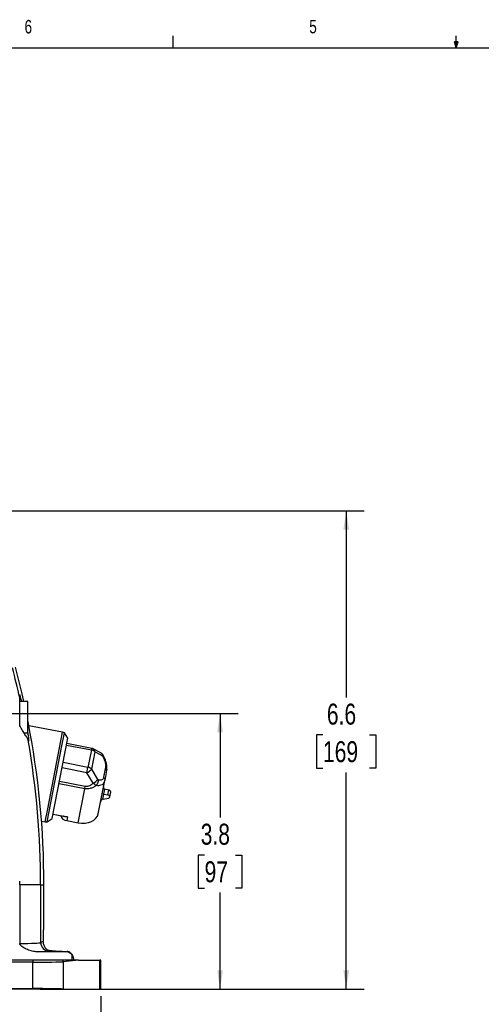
# Model space of a CAD drawing. Header units: inches. Extents: x 0.4 to 16.6, y 0.2 to 10.8.
# Tile 13 of 28: x 5.5 to 8.7, y 4 to 10.8. Entities that reach past the tile are written whole.
import ezdxf

# ---------------------------------------------------------------- set-up
doc = ezdxf.new("R2010")
doc.units = ezdxf.units.IN
doc.header["$MEASUREMENT"] = 0
doc.layers.add('BORDER', color=7, linetype='Continuous', lineweight=25)
doc.layers.add('SLD-0', color=7, linetype='Continuous', lineweight=25)
doc.styles.add('SLDTEXTSTYLE0', font='TXT', dxfattribs={"width": 0.75})
doc.dimstyles.new('SLDDIMSTYLE0', dxfattribs={"dimtxt": 0.145833, "dimasz": 0.13, "dimexe": 0, "dimexo": 0.0625, "dimgap": 0.036458, "dimtad": 0, "dimtih": 1, "dimtoh": 1, "dimdec": 1, "dimlfac": 2, "dimrnd": 1e-09, "dimzin": 12, "dimdsep": 46, "dimtxsty": 'SLDTEXTSTYLE0', "dimsah": 1, "dimcen": 0.09, "dimadec": 0, "dimazin": 3, "dimtfac": 1, "dimtdec": 1, "dimtofl": 0, "dimtmove": 0, "dimatfit": 3, "dimfxl": 0, "dimfrac": 2, "dimtolj": 1, "dimtzin": 12, "dimarcsym": 0})

# ---------------------------------------------------------------- blocks, each defined once
blk = doc.blocks.new('_D')
at = {"layer": 'SLD-0'}
for p, q in [((4.7689, 7.4217), (7.8609, 7.4217)), ((7.7359, 7.4217), (7.7359, 6.1254)), ((7.5743, 5.8641), (7.5299, 5.8641)), ((7.5299, 5.8641), (7.5299, 5.6324)), ((7.8976, 5.8641), (7.9419, 5.8641)), ((7.9419, 5.8641), (7.9419, 5.6324)), ((7.5299, 5.6324), (7.5743, 5.6324)), ((7.9419, 5.6324), (7.8976, 5.6324)), ((7.7359, 4.0967), (7.7359, 5.6028)), ((5.6064, 4.0967), (7.8609, 4.0967))]:
    blk.add_line(p, q, dxfattribs=at)
for points in [[(7.7359, 7.4217), (7.7159, 7.2917), (7.7559, 7.2917)], [(7.7359, 4.0967), (7.7559, 4.2267), (7.7159, 4.2267)]]:
    blk.add_solid(points, dxfattribs=at)
at = {"layer": 'SLD-0', "char_height": 0.14583, "attachment_point": 1, "style": 'SLDTEXTSTYLE0'}
for s, insert in [('6.6', (7.6013, 6.0817)), ('169', (7.5743, 5.8204))]:
    blk.add_mtext(s, dxfattribs=dict(at, insert=insert))
blk = doc.blocks.new('_D_2')
at = {"layer": 'SLD-0'}
for p, q in [((4.2657, 6.0126), (6.9835, 6.0126)), ((6.8585, 6.0126), (6.8585, 5.2901)), ((6.7508, 5.0288), (6.7064, 5.0288)), ((6.7064, 5.0288), (6.7064, 4.7971)), ((6.9663, 5.0288), (7.0107, 5.0288)), ((7.0107, 5.0288), (7.0107, 4.7971)), ((6.7064, 4.7971), (6.7508, 4.7971)), ((7.0107, 4.7971), (6.9663, 4.7971)), ((6.8585, 4.0967), (6.8585, 4.7675)), ((5.6064, 4.0967), (6.9835, 4.0967))]:
    blk.add_line(p, q, dxfattribs=at)
for points in [[(6.8585, 6.0126), (6.8385, 5.8826), (6.8785, 5.8826)], [(6.8585, 4.0967), (6.8785, 4.2267), (6.8385, 4.2267)]]:
    blk.add_solid(points, dxfattribs=at)
at = {"layer": 'SLD-0', "char_height": 0.14583, "attachment_point": 1, "style": 'SLDTEXTSTYLE0'}
for s, insert in [('3.8', (6.7239, 5.2464)), ('97', (6.7508, 4.9851))]:
    blk.add_mtext(s, dxfattribs=dict(at, insert=insert))
blk = doc.blocks.new('_D_4')
at = {"layer": 'SLD-0'}
for p, q in [((4.2157, 5.9626), (4.2157, 3.3962)), ((6.03, 4.0467), (6.03, 3.3962)), ((4.2157, 3.5212), (4.7475, 3.5212)), ((4.9171, 3.5212), (4.8727, 3.5212)), ((4.8727, 3.5212), (4.8727, 3.2895)), ((5.1326, 3.5212), (5.1769, 3.5212)), ((5.1769, 3.5212), (5.1769, 3.2895)), ((6.03, 3.5212), (5.3021, 3.5212)), ((4.8727, 3.2895), (4.9171, 3.2895)), ((5.1769, 3.2895), (5.1326, 3.2895))]:
    blk.add_line(p, q, dxfattribs=at)
for points in [[(4.2157, 3.5212), (4.3457, 3.5012), (4.3457, 3.5412)], [(6.03, 3.5212), (5.9, 3.5412), (5.9, 3.5012)]]:
    blk.add_solid(points, dxfattribs=at)
at = {"layer": 'SLD-0', "char_height": 0.14583, "attachment_point": 1, "style": 'SLDTEXTSTYLE0'}
for s, insert in [('3.6', (4.8902, 3.7388)), ('92', (4.9171, 3.4775))]:
    blk.add_mtext(s, dxfattribs=dict(at, insert=insert))

msp = doc.modelspace()

# ---------------------------------------------------------------- linework, layer by layer
at = {"color": 7, "linetype": 'Continuous', "lineweight": 25}
for p, q in [((5.5207, 6.0975), (5.4657, 6.0975)), ((5.5207, 6.0971), (5.5207, 6.0975)), ((5.5207, 5.8788), (5.5207, 6.0971)), ((5.763, 5.8824), (5.529, 5.9279)), ((5.494, 5.8788), (5.5207, 5.8788)), ((5.5243, 5.8276), (5.5277, 5.821)), ((5.6596, 5.3505), (5.763, 5.8824)), ((5.6918, 5.2835), (5.8002, 5.8412)), ((5.7581, 5.787), (5.7758, 5.8775)), ((5.7758, 5.8775), (5.763, 5.8824)), ((5.8002, 5.8412), (5.7758, 5.8775)), ((5.6555, 5.259), (5.7581, 5.787)), ((5.9656, 5.7707), (5.793, 5.8042)), ((5.9634, 5.7592), (5.9399, 5.6385)), ((6.0284, 5.7397), (5.9766, 5.7669)), ((5.9661, 5.625), (5.9896, 5.7457)), ((5.9896, 5.7457), (6.0415, 5.7185)), ((5.9326, 5.6006), (5.9399, 5.6385)), ((6.0093, 5.5529), (5.9661, 5.625)), ((6.0622, 5.6392), (6.0486, 5.5694)), ((6.0698, 5.6173), (6.0563, 5.5476)), ((5.9757, 5.5285), (5.9326, 5.6006)), ((6.0113, 5.3161), (6.0563, 5.5476)), ((5.8717, 5.2532), (5.9178, 5.4901)), ((5.9178, 5.4901), (5.9212, 5.5077)), ((6.0545, 5.4862), (6.0479, 5.4522)), ((6.0849, 5.4803), (6.0545, 5.4862)), ((6.0782, 5.4463), (6.0849, 5.4803)), ((6.0479, 5.4522), (6.0381, 5.4541)), ((6.0479, 5.4522), (6.0409, 5.4161)), ((6.0461, 5.4176), (6.082, 5.4247)), ((6.0479, 5.4522), (6.0782, 5.4463)), ((6.0914, 5.4326), (6.098, 5.4666)), ((5.6419, 5.2592), (5.6596, 5.3505)), ((5.6555, 5.259), (5.6918, 5.2835)), ((5.6975, 5.3126), (5.7796, 5.2966)), ((5.7973, 5.2947), (5.7922, 5.2687)), ((5.6169, 5.2641), (5.6419, 5.2592)), ((5.6419, 5.2592), (5.6555, 5.259)), ((5.7922, 5.2687), (5.8717, 5.2532)), ((5.6109, 4.8217), (5.4651, 4.8217)), ((5.4651, 4.8217), (5.4651, 4.4136)), ((5.6109, 4.8217), (5.6109, 4.4197)), ((5.6109, 4.8217), (5.6334, 4.8217)), ((5.6334, 4.5092), (5.6334, 4.8217)), ((5.6276, 4.5092), (5.6276, 4.4297)), ((5.6276, 4.5092), (5.6334, 4.5092)), ((5.6109, 4.4197), (5.6276, 4.4297)), ((5.781, 4.3561), (5.5872, 4.3561)), ((5.6763, 4.3645), (5.6699, 4.3607)), ((5.781, 4.3561), (5.7956, 4.3575)), ((5.8283, 4.3362), (5.8283, 4.2967)), ((5.5564, 4.2838), (2.5855, 4.2838)), ((5.5564, 4.2967), (5.3795, 4.2967)), ((5.5564, 4.2967), (5.5564, 4.2838)), ((5.5564, 4.0996), (5.5564, 4.2838)), ((5.8736, 4.2967), (5.7675, 4.2967)), ((5.8736, 4.2967), (5.7683, 4.2868)), ((5.7683, 4.2868), (5.7683, 4.0967)), ((5.8736, 4.2967), (6.0219, 4.2967)), ((6.0219, 4.0967), (6.0219, 4.2967)), ((6.03, 4.2967), (6.0219, 4.2967)), ((6.03, 4.0967), (6.03, 4.2967)), ((2.5855, 4.0996), (5.5564, 4.0996)), ((5.5564, 4.0967), (2.5855, 4.0967)), ((5.5564, 4.0967), (5.5564, 4.0996)), ((5.7683, 4.0967), (6.0219, 4.0967)), ((6.03, 4.0967), (6.0219, 4.0967))]:
    msp.add_line(p, q, dxfattribs=at)
at = {"color": 8, "linetype": 'Continuous', "lineweight": 25}
for p, q in [((5.7908, 5.7927), (5.9634, 5.7592)), ((5.9634, 5.7592), (5.9656, 5.7707)), ((5.9326, 5.6006), (5.76, 5.6342)), ((5.9399, 5.6385), (5.7674, 5.6721)), ((5.9178, 5.4901), (5.7387, 5.5249)), ((5.7422, 5.5425), (5.9212, 5.5077)), ((5.6978, 5.314), (5.7973, 5.2947)), ((5.7796, 5.2967), (5.7973, 5.2947))]:
    msp.add_line(p, q, dxfattribs=at)
at = {"color": 7, "linetype": 'Continuous', "lineweight": 25, "flags": 128}
for points in [[(5.4941, 6.0975), (5.4821, 6.1504), (5.436, 6.3363)], [(6.082, 5.4247), (6.0862, 5.4262), (6.0894, 5.4287), (6.0912, 5.4319), (6.0914, 5.4354), (6.09, 5.439), (6.0871, 5.4423), (6.083, 5.4448), (6.0782, 5.4463)], [(5.8717, 5.2532), (5.896, 5.2502), (5.92, 5.2507), (5.9427, 5.2546), (5.9634, 5.2618), (5.9813, 5.2719), (5.9955, 5.2847), (6.0057, 5.2997), (6.0113, 5.3161)]]:
    msp.add_lwpolyline(points, dxfattribs=at)
at = {"color": 7, "linetype": 'Continuous', "lineweight": 25}
for centre, radius, start, end in [((-0.2749, 4.8217), 5.8858, 12.754, 14.85317), ((-0.2749, 4.8217), 5.9083, 0, 11.07334), ((-0.2749, 4.8217), 5.8858, 0, 9.83992), ((5.9531, 5.7055), 0.0547, 62.86504, 79.12242), ((5.9582, 5.7151), 0.0438, 44.28456, 63.13642), ((5.8692, 5.723), 0.1378, 297.3633, 314.67736), ((5.9296, 5.5849), 0.0547, 62.86503, 79.12243), ((5.9348, 5.5944), 0.0438, 44.28456, 63.13642), ((5.9124, 5.6509), 0.1378, 297.3633, 314.67736), ((6.0841, 5.4664), 0.0139, 0.74699, 86.72422), ((6.0521, 5.3867), 0.0315, 101.07601, 110.77574), ((5.7967, 5.3175), 0.049, 197.92769, 264.78342), ((-0.2749, 4.8217), 5.74, 0, 0.24935), ((5.67, 4.4197), 0.059, 180.05913, 269.90595), ((5.7034, 4.2864), 0.0649, 0.38974, 9.1337)]:
    msp.add_arc(centre, radius, start, end, dxfattribs=at)
at = {"color": 8, "linetype": 'Continuous', "lineweight": 25}
for centre, radius, start, end in [((5.9634, 5.7442), 0.0262, 3.27365, 60.16194), ((6.0153, 5.717), 0.0263, 3.28813, 59.84315)]:
    msp.add_arc(centre, radius, start, end, dxfattribs=at)
at = {"color": 7, "linetype": 'Continuous', "lineweight": 25}
for centre, major_axis, ratio, start_param, end_param in [((6.0572, 5.5001), (-0.0027, -0.0139), 0.707107, 4.712389, 6.283185), ((5.4236, 4.4199), (0.1875, 0), 0.034426, 4.935562, 6.239552), ((5.4236, 4.361), (0.2465, 0), 0.026186, 5.438066, 6.239552), ((6.8704, 4.3742), (1.25, 0), 0.026186, 3.441753, 3.677398), ((5.7805, 4.2936), (-0.0646, -0.0061), 0.962763, 3.794589, 4.61541), ((5.5564, 4.2879), (0.22, 0), 0.018747, 4.712389, 6.010565), ((5.5564, 4.0955), (0.22, 0), 0.018747, 0.29741, 1.570796)]:
    msp.add_ellipse(centre, major_axis=major_axis, ratio=ratio, start_param=start_param, end_param=end_param, dxfattribs=at)
for points, knots in [([(5.4789, 6.0975), (5.4777, 6.1019), (5.4746, 6.1139), (5.47, 6.13), (5.4672, 6.1389), (5.4657, 6.1434)], [0, 0, 0, 0, 0.22262, 0.604912, 1, 1, 1, 1]), ([(5.4657, 5.9278), (5.4657, 5.9463), (5.4657, 5.9646), (5.4657, 5.9919), (5.4657, 6.001), (5.4657, 6.019), (5.4657, 6.0279), (5.4657, 6.0454), (5.4657, 6.054), (5.4657, 6.0708), (5.4657, 6.079), (5.4657, 6.0945), (5.4657, 6.1018), (5.4657, 6.1111), (5.4657, 6.1139), (5.4657, 6.1184), (5.4657, 6.1202), (5.4657, 6.1211)], [0, 0, 0, 0, 0.25, 0.25, 0.375, 0.375, 0.5, 0.5, 0.625, 0.625, 0.75, 0.75, 0.875, 0.875, 0.9375, 0.9375, 1, 1, 1, 1]), ([(5.5243, 5.8276), (5.5231, 5.8316), (5.5202, 5.8371), (5.5142, 5.8471), (5.512, 5.8508), (5.507, 5.8585), (5.5044, 5.8626), (5.4961, 5.8755), (5.4899, 5.8851), (5.4777, 5.9053), (5.4715, 5.9161), (5.4657, 5.9278)], [0, 0, 0, 0, 0.25, 0.25, 0.375, 0.375, 0.5, 0.5, 0.75, 0.75, 1, 1, 1, 1]), ([(5.5281, 5.8202), (5.5284, 5.8227), (5.5292, 5.8278), (5.5266, 5.855), (5.5225, 5.8819), (5.5207, 5.894)], [0, 0, 0, 0, 0.355951, 0.7102532, 1, 1, 1, 1]), ([(5.9762, 5.7665), (5.9751, 5.7672), (5.9723, 5.7691), (5.9685, 5.7703), (5.9661, 5.7705), (5.9656, 5.7705)], [0, 0, 0, 0, 0.351923, 0.881678, 1, 1, 1, 1]), ([(6.0449, 5.7235), (6.0434, 5.7259), (6.0398, 5.7314), (6.034, 5.7371), (6.0294, 5.7389), (6.0282, 5.7393)], [0, 0, 0, 0, 0.367356, 0.843172, 1, 1, 1, 1]), ([(6.0415, 5.7185), (6.0427, 5.7197), (6.0453, 5.722), (6.045, 5.723), (6.0449, 5.7235)], [0, 0, 0, 0, 0.489604, 1, 1, 1, 1]), ([(6.0415, 5.7185), (6.0458, 5.71), (6.0535, 5.6945), (6.0606, 5.6719), (6.0637, 5.6531), (6.0627, 5.6437), (6.0622, 5.6392)], [0, 0, 0, 0, 0.318086, 0.578862, 0.799636, 1, 1, 1, 1]), ([(6.0696, 5.6162), (6.0706, 5.6236), (6.0725, 5.639), (6.0682, 5.6662), (6.0591, 5.6955), (6.0496, 5.7142), (6.0448, 5.7239)], [0, 0, 0, 0, 0.223024, 0.46498, 0.72326, 1, 1, 1, 1]), ([(6.0622, 5.6392), (6.0636, 5.6376), (6.0664, 5.6342), (6.0691, 5.6287), (6.0705, 5.623), (6.0701, 5.6192), (6.0698, 5.6173)], [0, 0, 0, 0, 0.240896, 0.490924, 0.745622, 1, 1, 1, 1]), ([(6.0563, 5.5476), (6.0545, 5.5415), (6.0508, 5.529), (6.0379, 5.5167), (6.0198, 5.5096), (6.0043, 5.5109), (5.9962, 5.5116)], [0, 0, 0, 0, 0.224954, 0.458865, 0.715386, 1, 1, 1, 1]), ([(6.0486, 5.5694), (6.0475, 5.5656), (6.0451, 5.5575), (6.037, 5.5505), (6.025, 5.5478), (6.0149, 5.5511), (6.0093, 5.5529)], [0, 0, 0, 0, 0.200475, 0.421247, 0.682034, 1, 1, 1, 1]), ([(5.9962, 5.5116), (5.9894, 5.507), (5.9765, 5.4983), (5.9558, 5.4908), (5.9361, 5.4878), (5.9238, 5.4893), (5.9178, 5.4901)], [0, 0, 0, 0, 0.292303, 0.557649, 0.782589, 1, 1, 1, 1]), ([(5.9212, 5.5077), (5.9251, 5.5072), (5.9332, 5.5063), (5.9468, 5.5094), (5.9617, 5.5164), (5.9708, 5.5243), (5.9757, 5.5285)], [0, 0, 0, 0, 0.19305, 0.39655, 0.678702, 1, 1, 1, 1]), ([(5.9962, 5.5116), (5.9931, 5.5137), (5.987, 5.5177), (5.9795, 5.5249), (5.9757, 5.5285)], [0, 0, 0, 0, 0.5, 1, 1, 1, 1]), ([(6.0075, 5.531), (6.0075, 5.531), (6.0075, 5.531), (6.0075, 5.531), (6.0075, 5.531), (6.0075, 5.5309), (6.0074, 5.5308), (6.0074, 5.5306), (6.0072, 5.5302), (6.007, 5.5294), (6.0064, 5.5278), (6.0051, 5.5246), (6.0021, 5.5187), (5.9985, 5.5144), (5.9962, 5.5116)], [0, 0, 0, 0, 0.000246, 0.000666, 0.002022, 0.004035, 0.008059, 0.016107, 0.032203, 0.064389, 0.128722, 0.257061, 0.511171, 1, 1, 1, 1]), ([(6.0409, 5.4161), (6.0396, 5.4155), (6.036, 5.4136), (6.0307, 5.4074), (6.0279, 5.4008), (6.0269, 5.3965), (6.0268, 5.3958), (6.0268, 5.3958)], [0, 0, 0, 0, 0.186249, 0.490118, 0.92321, 0.994386, 1, 1, 1, 1]), ([(5.7973, 5.2947), (5.7912, 5.2943), (5.7829, 5.2937), (5.7737, 5.2965), (5.7704, 5.2986), (5.7689, 5.2996)], [0, 0, 0, 0, 0.597487, 0.816357, 1, 1, 1, 1]), ([(5.5872, 4.3561), (5.5753, 4.3561), (5.5637, 4.3577), (5.5408, 4.3629), (5.5295, 4.3667), (5.5133, 4.3735), (5.508, 4.376), (5.4975, 4.3814), (5.4924, 4.3843), (5.4825, 4.3908), (5.4777, 4.3943), (5.4713, 4.4005), (5.4693, 4.4027), (5.467, 4.4065), (5.4663, 4.4078), (5.4654, 4.4106), (5.4651, 4.4121), (5.4651, 4.4136)], [0, 0, 0, 0, 0.25, 0.25, 0.5, 0.5, 0.625, 0.625, 0.75, 0.75, 0.875, 0.875, 0.9375, 0.9375, 0.96875, 0.96875, 1, 1, 1, 1]), ([(5.6276, 4.4297), (5.6276, 4.4283), (5.6276, 4.4269), (5.6278, 4.4245), (5.6278, 4.4233), (5.6281, 4.4201), (5.6283, 4.4184), (5.6291, 4.4135), (5.6297, 4.411), (5.6315, 4.404), (5.6328, 4.4003), (5.6359, 4.3936), (5.6375, 4.3906), (5.6411, 4.3852), (5.643, 4.3827), (5.6492, 4.376), (5.6538, 4.3723), (5.6643, 4.3669), (5.67, 4.3651), (5.6763, 4.3645)], [0, 0, 0, 0, 0.015625, 0.015625, 0.03125, 0.03125, 0.0625, 0.0625, 0.125, 0.125, 0.25, 0.25, 0.375, 0.375, 0.5, 0.5, 0.75, 0.75, 1, 1, 1, 1]), ([(5.8283, 4.3362), (5.826, 4.3398), (5.8235, 4.3429), (5.8181, 4.3481), (5.8154, 4.3503), (5.8099, 4.3537), (5.807, 4.355), (5.8013, 4.3569), (5.7984, 4.3574), (5.7956, 4.3575)], [0, 0, 0, 0, 0.25, 0.25, 0.5, 0.5, 0.75, 0.75, 1, 1, 1, 1]), ([(5.8274, 4.3369), (5.83, 4.3329), (5.8351, 4.3249), (5.8393, 4.3101), (5.8401, 4.3004), (5.8404, 4.2967)], [0, 0, 0, 0, 0.383268, 0.765272, 1, 1, 1, 1]), ([(5.7675, 4.2967), (5.7642, 4.2967), (5.7601, 4.2967), (5.7526, 4.2967), (5.7498, 4.2967), (5.7439, 4.2967), (5.7408, 4.2967), (5.7307, 4.2967), (5.7232, 4.2967), (5.7111, 4.2967), (5.7068, 4.2967), (5.698, 4.2967), (5.6934, 4.2967), (5.6791, 4.2967), (5.6692, 4.2967), (5.6483, 4.2967), (5.6374, 4.2967), (5.6035, 4.2967), (5.5803, 4.2967), (5.5564, 4.2967)], [0, 0, 0, 0, 0.125, 0.125, 0.1875, 0.1875, 0.25, 0.25, 0.375, 0.375, 0.4375, 0.4375, 0.5, 0.5, 0.625, 0.625, 0.75, 0.75, 1, 1, 1, 1]), ([(5.7668, 4.0967), (5.7633, 4.0967), (5.759, 4.0967), (5.7513, 4.0967), (5.7485, 4.0967), (5.7426, 4.0967), (5.7393, 4.0967), (5.7292, 4.0967), (5.7217, 4.0967), (5.7055, 4.0967), (5.6966, 4.0967), (5.6683, 4.0967), (5.6477, 4.0967), (5.6142, 4.0967), (5.6028, 4.0967), (5.5798, 4.0967), (5.5682, 4.0967), (5.5564, 4.0967)], [0, 0, 0, 0, 0.125, 0.125, 0.1875, 0.1875, 0.25, 0.25, 0.375, 0.375, 0.5, 0.5, 0.75, 0.75, 0.875, 0.875, 1, 1, 1, 1])]:
    msp.add_open_spline(points, degree=3, knots=knots, dxfattribs=at)
for points in [[(5.4657, 6.1434), (5.4657, 6.136), (5.4657, 6.1286), (5.4657, 6.1211)], [(6.0093, 5.5529), (6.0096, 5.5493), (6.0103, 5.5422), (6.0084, 5.5347), (6.0075, 5.531)], [(6.0486, 5.5694), (6.0501, 5.5677), (6.053, 5.5644), (6.0556, 5.5588), (6.0569, 5.5531), (6.0565, 5.5494), (6.0563, 5.5476)]]:
    msp.add_open_spline(points, degree=3, dxfattribs=at)
at = {"layer": 'BORDER'}
for p, q in [((6.5323, 10.6421), (6.5323, 10.7269)), ((8.501, 10.6421), (8.4878, 10.684)), ((8.5136, 10.684), (8.4878, 10.684)), ((8.494, 10.684), (8.501, 10.6421)), ((8.501, 10.6421), (8.501, 10.7269)), ((8.501, 10.6421), (8.5136, 10.684)), ((8.5059, 10.684), (8.501, 10.6421)), ((0.6263, 10.6421), (16.3763, 10.6421))]:
    msp.add_line(p, q, dxfattribs=at)

# ---------------------------------------------------------------- texts
at = {"color": 7, "linetype": 'Continuous', "lineweight": 0, "char_height": 0.0937, "attachment_point": 1, "style": 'SLDTEXTSTYLE0'}
for s, insert in [('6', (5.4987, 10.8367)), ('5', (7.4787, 10.8373))]:
    msp.add_mtext(s, dxfattribs=dict(at, insert=insert))
at = {"layer": 'SLD-0', "insert": (0.6985, 10.3763), "char_height": 0.270833, "attachment_point": 1, "style": 'SLDTEXTSTYLE0'}
msp.add_mtext('NOTE: FOR REFERENCE ONLY', dxfattribs=at)

# ---------------------------------------------------------------- dimensions: what is measured, and where the dimension line sits
at = {"layer": 'SLD-0'}
for base, p1, p2, picture, middle in [((7.73593, 4.09668), (4.71893, 7.42167), (5.55644, 4.09668), '_D', (7.73593, 5.8641)), ((6.8585, 6.0126), (5.5564, 4.0967), (4.2157, 6.0126), '_D_2', (6.8585, 5.0288))]:
    dim = msp.add_linear_dim(base=base, p1=p1, p2=p2, angle=90, dimstyle='SLDDIMSTYLE0', dxfattribs=at)
    dim.commit()
    dim.dimension.update_dxf_attribs({"geometry": picture, "text_midpoint": middle, "dimtype": 160})
dim = msp.add_linear_dim(base=(4.2157, 3.5212), p1=(6.03, 4.0967), p2=(4.2157, 6.0126), dimstyle='SLDDIMSTYLE0', dxfattribs=at)
dim.commit()
dim.dimension.update_dxf_attribs({"geometry": '_D_4', "text_midpoint": (5.0248, 3.5212), "dimtype": 160})

doc.saveas('drawing.dxf')
